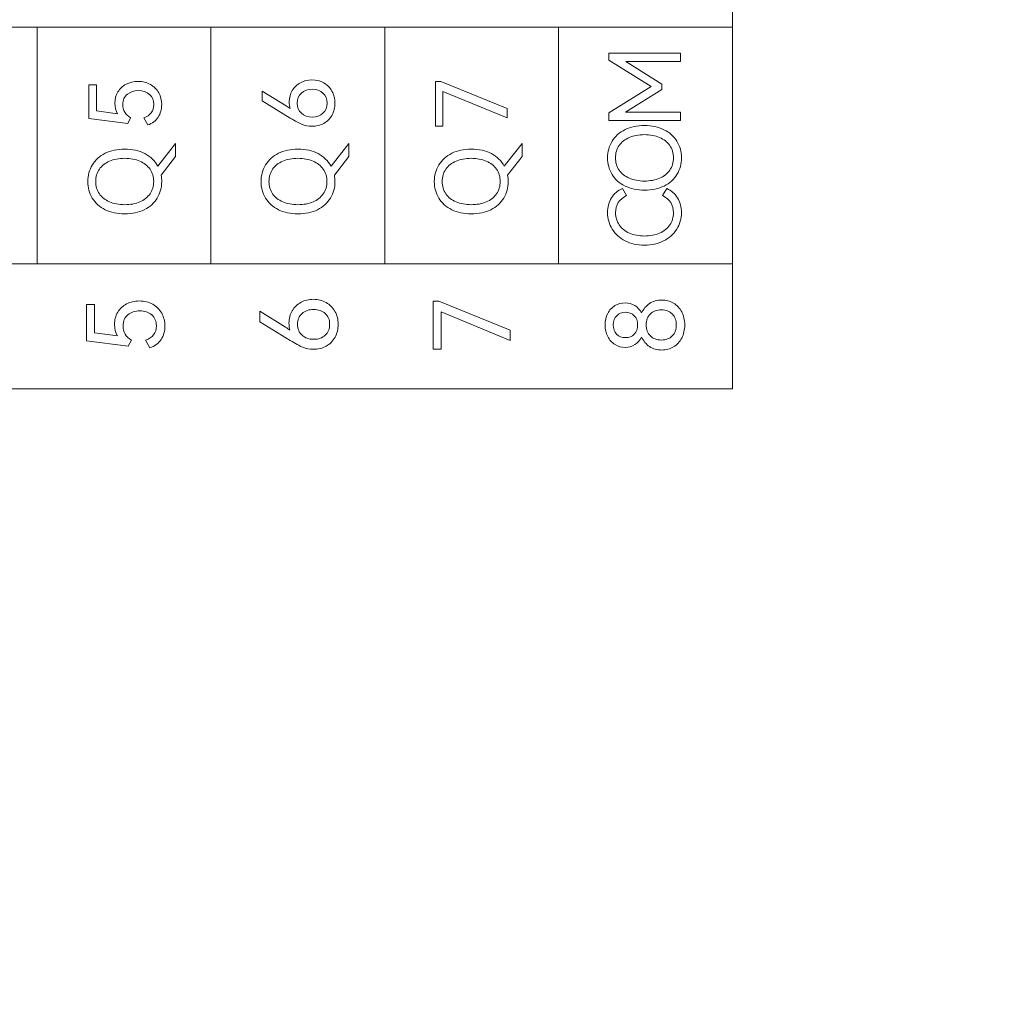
# Model space of a CAD drawing. Header units: millimetres. Extents: x 0 to 427, y 0 to 299.
# Tile 12 of 24: x 144 to 167, y 140 to 163. Entities that reach past the tile are written whole.
import ezdxf

# ---------------------------------------------------------------- set-up
doc = ezdxf.new("R2010")
doc.units = ezdxf.units.MM
doc.header["$LTSCALE"] = 23.1
doc.header["$MEASUREMENT"] = 0
doc.header["$PDSIZE"] = -5
doc.layers.add('IQC尺寸', color=3, linetype='Continuous', lineweight=18)
doc.layers.add('layer 1', color=7, linetype='Continuous')
doc.dimstyles.new('+-0.05', dxfattribs={"dimtxt": 2, "dimasz": 2, "dimexe": 1.25, "dimexo": 0.625, "dimtad": 1, "dimdsep": 46, "dimtxsty": 'Standard', "dimcen": 1.5, "dimdle": 4, "dimadec": 0, "dimazin": 0, "dimtol": 1, "dimtp": 0.05, "dimtm": 0.05, "dimtfac": 1, "dimtmove": 0, "dimatfit": 3, "dimfxl": 1, "dimtolj": 1, "dimarcsym": 0})

# ---------------------------------------------------------------- blocks, each defined once
blk = doc.blocks.new('*D34')
at = {"layer": 'Defpoints', "color": 0}
for p in [(195.088, 174.065), (89.1, 120.365), (195.088, 101.423)]:
    blk.add_point(p, dxfattribs=at)
at = {"layer": 'IQC尺寸', "color": 0, "lineweight": -2}
for p, q in [((195.088, 173.44), (195.088, 100.173)), ((89.1, 119.74), (89.1, 100.173)), ((91.1, 101.423), (193.088, 101.423))]:
    blk.add_line(p, q, dxfattribs=at)
at = {"layer": 'IQC尺寸', "color": 0}
for points in [[(91.1, 101.756), (91.1, 101.09), (89.1, 101.423)], [(193.088, 101.09), (193.088, 101.756), (195.088, 101.423)]]:
    blk.add_solid(points, dxfattribs=at)
at = {"layer": 'IQC尺寸', "color": 0, "insert": (142.094, 103.078), "char_height": 2, "attachment_point": 5}
blk.add_mtext('\\A1;106%%p0.2', dxfattribs=at)

msp = doc.modelspace()

# ---------------------------------------------------------------- linework, layer by layer
at = {"layer": 'layer 1', "lineweight": 9}
for points, knots in [([(124.119, 162.877), (124.119, 162.877), (124.119, 165.808), (124.119, 165.808), (124.119, 165.808), (124.119, 165.808), (160.752, 165.808), (160.752, 165.808), (160.752, 165.808), (160.752, 165.808), (160.752, 162.877), (160.752, 162.877), (160.752, 162.877), (160.752, 162.877), (124.119, 162.877), (124.119, 162.877)], [0, 0, 0, 0, 0.25, 0.25, 0.25, 0.25, 0.5, 0.5, 0.5, 0.5, 0.75, 0.75, 0.75, 0.75, 1, 1, 1, 1]), ([(160.752, 162.877), (160.752, 162.877), (156.681, 162.877), (156.681, 162.877), (156.681, 162.877), (156.681, 162.877), (152.611, 162.877), (152.611, 162.877), (152.611, 162.877), (152.611, 162.877), (148.541, 162.877), (148.541, 162.877), (148.541, 162.877), (148.541, 162.877), (144.47, 162.877), (144.47, 162.877), (144.47, 162.877), (144.47, 162.877), (140.4, 162.877), (140.4, 162.877), (140.4, 162.877), (140.4, 162.877), (136.33, 162.877), (136.33, 162.877), (136.33, 162.877), (136.33, 162.877), (132.259, 162.877), (132.259, 162.877), (132.259, 162.877), (132.259, 162.877), (128.189, 162.877), (128.189, 162.877), (128.189, 162.877), (128.189, 162.877), (124.119, 162.877), (124.119, 162.877)], [0, 0, 0, 0, 0.111111, 0.111111, 0.111111, 0.111111, 0.222222, 0.222222, 0.222222, 0.222222, 0.333333, 0.333333, 0.333333, 0.333333, 0.444444, 0.444444, 0.444444, 0.444444, 0.555556, 0.555556, 0.555556, 0.555556, 0.666667, 0.666667, 0.666667, 0.666667, 0.777778, 0.777778, 0.777778, 0.777778, 0.888889, 0.888889, 0.888889, 0.888889, 1, 1, 1, 1]), ([(157.857, 162.105), (157.857, 162.105), (157.857, 162.272), (157.857, 162.272), (157.857, 162.272), (157.857, 162.272), (159.536, 162.272), (159.536, 162.272), (159.536, 162.272), (159.536, 162.272), (159.536, 162.073), (159.536, 162.073), (159.536, 162.073), (159.536, 162.073), (158.256, 162.073), (158.256, 162.073), (158.256, 162.073), (158.256, 162.073), (159.102, 161.543), (159.102, 161.543), (159.102, 161.543), (159.102, 161.543), (159.102, 161.421), (159.102, 161.421), (159.102, 161.421), (159.102, 161.421), (158.251, 160.887), (158.251, 160.887), (158.251, 160.887), (158.251, 160.887), (159.536, 160.887), (159.536, 160.887), (159.536, 160.887), (159.536, 160.887), (159.536, 160.69), (159.536, 160.69), (159.536, 160.69), (159.536, 160.69), (157.857, 160.69), (157.857, 160.69), (157.857, 160.69), (157.857, 160.69), (157.857, 160.869), (157.857, 160.869), (157.857, 160.869), (157.857, 160.869), (158.854, 161.488), (158.854, 161.488), (158.854, 161.488), (158.854, 161.488), (157.857, 162.105), (157.857, 162.105)], [0, 0, 0, 0, 0.076923, 0.076923, 0.076923, 0.076923, 0.153846, 0.153846, 0.153846, 0.153846, 0.230769, 0.230769, 0.230769, 0.230769, 0.307692, 0.307692, 0.307692, 0.307692, 0.384615, 0.384615, 0.384615, 0.384615, 0.461538, 0.461538, 0.461538, 0.461538, 0.538462, 0.538462, 0.538462, 0.538462, 0.615385, 0.615385, 0.615385, 0.615385, 0.692308, 0.692308, 0.692308, 0.692308, 0.769231, 0.769231, 0.769231, 0.769231, 0.846154, 0.846154, 0.846154, 0.846154, 0.923077, 0.923077, 0.923077, 0.923077, 1, 1, 1, 1]), ([(146.292, 161.096), (146.292, 161.195), (146.315, 161.284), (146.362, 161.362), (146.362, 161.362), (146.409, 161.44), (146.473, 161.5), (146.555, 161.543), (146.555, 161.543), (146.637, 161.586), (146.729, 161.607), (146.833, 161.607), (146.833, 161.607), (146.942, 161.607), (147.038, 161.584), (147.122, 161.536), (147.122, 161.536), (147.206, 161.489), (147.272, 161.424), (147.318, 161.341), (147.318, 161.341), (147.365, 161.259), (147.388, 161.167), (147.388, 161.066), (147.388, 161.066), (147.388, 160.955), (147.36, 160.856), (147.305, 160.769), (147.305, 160.769), (147.249, 160.683), (147.167, 160.623), (147.06, 160.589), (147.06, 160.589), (147.06, 160.589), (146.966, 160.754), (146.966, 160.754), (146.966, 160.754), (147.044, 160.782), (147.103, 160.822), (147.143, 160.875), (147.143, 160.875), (147.183, 160.927), (147.203, 160.991), (147.203, 161.066), (147.203, 161.066), (147.203, 161.167), (147.169, 161.247), (147.102, 161.305), (147.102, 161.305), (147.034, 161.363), (146.948, 161.392), (146.843, 161.392), (146.843, 161.392), (146.74, 161.392), (146.654, 161.364), (146.583, 161.308), (146.583, 161.308), (146.513, 161.252), (146.478, 161.172), (146.478, 161.066), (146.478, 161.066), (146.478, 160.933), (146.538, 160.829), (146.659, 160.754), (146.659, 160.754), (146.659, 160.754), (146.593, 160.624), (146.593, 160.624), (146.593, 160.624), (146.593, 160.624), (145.68, 160.738), (145.68, 160.738), (145.68, 160.738), (145.68, 160.738), (145.68, 161.532), (145.68, 161.532), (145.68, 161.532), (145.68, 161.532), (145.859, 161.532), (145.859, 161.532), (145.859, 161.532), (145.859, 161.532), (145.859, 160.917), (145.859, 160.917), (145.859, 160.917), (145.859, 160.917), (146.356, 160.851), (146.356, 160.851), (146.356, 160.851), (146.314, 160.918), (146.292, 161), (146.292, 161.096)], [0, 0, 0, 0, 0.043478, 0.043478, 0.043478, 0.043478, 0.086957, 0.086957, 0.086957, 0.086957, 0.130435, 0.130435, 0.130435, 0.130435, 0.173913, 0.173913, 0.173913, 0.173913, 0.217391, 0.217391, 0.217391, 0.217391, 0.26087, 0.26087, 0.26087, 0.26087, 0.304348, 0.304348, 0.304348, 0.304348, 0.347826, 0.347826, 0.347826, 0.347826, 0.391304, 0.391304, 0.391304, 0.391304, 0.434783, 0.434783, 0.434783, 0.434783, 0.478261, 0.478261, 0.478261, 0.478261, 0.521739, 0.521739, 0.521739, 0.521739, 0.565217, 0.565217, 0.565217, 0.565217, 0.608696, 0.608696, 0.608696, 0.608696, 0.652174, 0.652174, 0.652174, 0.652174, 0.695652, 0.695652, 0.695652, 0.695652, 0.73913, 0.73913, 0.73913, 0.73913, 0.782609, 0.782609, 0.782609, 0.782609, 0.826087, 0.826087, 0.826087, 0.826087, 0.869565, 0.869565, 0.869565, 0.869565, 0.913043, 0.913043, 0.913043, 0.913043, 0.956522, 0.956522, 0.956522, 0.956522, 1, 1, 1, 1]), ([(150.375, 161.13), (150.375, 161.23), (150.399, 161.318), (150.446, 161.396), (150.446, 161.396), (150.493, 161.474), (150.558, 161.535), (150.639, 161.579), (150.639, 161.579), (150.72, 161.622), (150.809, 161.644), (150.907, 161.644), (150.907, 161.644), (151.008, 161.644), (151.1, 161.621), (151.182, 161.574), (151.182, 161.574), (151.265, 161.527), (151.329, 161.462), (151.376, 161.379), (151.376, 161.379), (151.422, 161.296), (151.446, 161.203), (151.446, 161.101), (151.446, 161.101), (151.446, 160.995), (151.423, 160.901), (151.377, 160.818), (151.377, 160.818), (151.331, 160.736), (151.267, 160.672), (151.184, 160.626), (151.184, 160.626), (151.102, 160.58), (151.008, 160.557), (150.902, 160.557), (150.902, 160.557), (150.82, 160.557), (150.744, 160.572), (150.674, 160.602), (150.674, 160.602), (150.605, 160.632), (150.513, 160.681), (150.4, 160.75), (150.4, 160.75), (150.4, 160.75), (149.74, 161.151), (149.74, 161.151), (149.74, 161.151), (149.74, 161.151), (149.74, 161.383), (149.74, 161.383), (149.74, 161.383), (149.74, 161.383), (150.304, 161.036), (150.304, 161.036), (150.304, 161.036), (150.337, 161.015), (150.369, 160.994), (150.398, 160.972), (150.398, 160.972), (150.383, 161.02), (150.375, 161.072), (150.375, 161.13)], [0, 0, 0, 0, 0.0625, 0.0625, 0.0625, 0.0625, 0.125, 0.125, 0.125, 0.125, 0.1875, 0.1875, 0.1875, 0.1875, 0.25, 0.25, 0.25, 0.25, 0.3125, 0.3125, 0.3125, 0.3125, 0.375, 0.375, 0.375, 0.375, 0.4375, 0.4375, 0.4375, 0.4375, 0.5, 0.5, 0.5, 0.5, 0.5625, 0.5625, 0.5625, 0.5625, 0.625, 0.625, 0.625, 0.625, 0.6875, 0.6875, 0.6875, 0.6875, 0.75, 0.75, 0.75, 0.75, 0.8125, 0.8125, 0.8125, 0.8125, 0.875, 0.875, 0.875, 0.875, 0.9375, 0.9375, 0.9375, 0.9375, 1, 1, 1, 1]), ([(151.26, 161.101), (151.26, 161.198), (151.228, 161.277), (151.164, 161.336), (151.164, 161.336), (151.1, 161.394), (151.016, 161.424), (150.914, 161.424), (150.914, 161.424), (150.81, 161.424), (150.725, 161.395), (150.66, 161.337), (150.66, 161.337), (150.595, 161.279), (150.563, 161.2), (150.563, 161.101), (150.563, 161.101), (150.563, 161.001), (150.595, 160.922), (150.66, 160.863), (150.66, 160.863), (150.725, 160.804), (150.81, 160.775), (150.914, 160.775), (150.914, 160.775), (151.018, 160.775), (151.101, 160.804), (151.165, 160.863), (151.165, 160.863), (151.228, 160.922), (151.26, 161.001), (151.26, 161.101)], [0, 0, 0, 0, 0.125, 0.125, 0.125, 0.125, 0.25, 0.25, 0.25, 0.25, 0.375, 0.375, 0.375, 0.375, 0.5, 0.5, 0.5, 0.5, 0.625, 0.625, 0.625, 0.625, 0.75, 0.75, 0.75, 0.75, 0.875, 0.875, 0.875, 0.875, 1, 1, 1, 1]), ([(153.974, 161.373), (153.974, 161.373), (153.974, 160.559), (153.974, 160.559), (153.974, 160.559), (153.974, 160.559), (153.797, 160.559), (153.797, 160.559), (153.797, 160.559), (153.797, 160.559), (153.797, 161.605), (153.797, 161.605), (153.797, 161.605), (153.797, 161.605), (153.923, 161.605), (153.923, 161.605), (153.923, 161.605), (153.923, 161.605), (155.478, 160.977), (155.478, 160.977), (155.478, 160.977), (155.478, 160.977), (155.478, 160.752), (155.478, 160.752), (155.478, 160.752), (155.478, 160.752), (153.974, 161.373), (153.974, 161.373)], [0, 0, 0, 0, 0.142857, 0.142857, 0.142857, 0.142857, 0.285714, 0.285714, 0.285714, 0.285714, 0.428571, 0.428571, 0.428571, 0.428571, 0.571429, 0.571429, 0.571429, 0.571429, 0.714286, 0.714286, 0.714286, 0.714286, 0.857143, 0.857143, 0.857143, 0.857143, 1, 1, 1, 1]), ([(158.694, 159.06), (158.521, 159.06), (158.369, 159.093), (158.238, 159.159), (158.238, 159.159), (158.106, 159.224), (158.005, 159.315), (157.935, 159.43), (157.935, 159.43), (157.865, 159.546), (157.829, 159.675), (157.829, 159.819), (157.829, 159.819), (157.829, 159.963), (157.865, 160.092), (157.936, 160.208), (157.936, 160.208), (158.007, 160.323), (158.108, 160.414), (158.239, 160.479), (158.239, 160.479), (158.37, 160.545), (158.521, 160.578), (158.694, 160.578), (158.694, 160.578), (158.868, 160.578), (159.021, 160.545), (159.151, 160.478), (159.151, 160.478), (159.282, 160.412), (159.383, 160.321), (159.454, 160.206), (159.454, 160.206), (159.525, 160.092), (159.561, 159.963), (159.561, 159.819), (159.561, 159.819), (159.561, 159.675), (159.526, 159.546), (159.455, 159.43), (159.455, 159.43), (159.385, 159.315), (159.284, 159.224), (159.153, 159.159), (159.153, 159.159), (159.021, 159.093), (158.868, 159.06), (158.694, 159.06)], [0, 0, 0, 0, 0.083333, 0.083333, 0.083333, 0.083333, 0.166667, 0.166667, 0.166667, 0.166667, 0.25, 0.25, 0.25, 0.25, 0.333333, 0.333333, 0.333333, 0.333333, 0.416667, 0.416667, 0.416667, 0.416667, 0.5, 0.5, 0.5, 0.5, 0.583333, 0.583333, 0.583333, 0.583333, 0.666667, 0.666667, 0.666667, 0.666667, 0.75, 0.75, 0.75, 0.75, 0.833333, 0.833333, 0.833333, 0.833333, 0.916667, 0.916667, 0.916667, 0.916667, 1, 1, 1, 1]), ([(158.694, 159.275), (158.827, 159.275), (158.945, 159.297), (159.047, 159.341), (159.047, 159.341), (159.15, 159.384), (159.229, 159.447), (159.287, 159.53), (159.287, 159.53), (159.344, 159.613), (159.373, 159.709), (159.373, 159.819), (159.373, 159.819), (159.373, 159.929), (159.344, 160.025), (159.287, 160.107), (159.287, 160.107), (159.229, 160.188), (159.15, 160.252), (159.047, 160.296), (159.047, 160.296), (158.945, 160.34), (158.827, 160.362), (158.694, 160.362), (158.694, 160.362), (158.559, 160.362), (158.441, 160.34), (158.339, 160.296), (158.339, 160.296), (158.236, 160.252), (158.157, 160.188), (158.1, 160.107), (158.1, 160.107), (158.044, 160.025), (158.015, 159.929), (158.015, 159.819), (158.015, 159.819), (158.015, 159.709), (158.044, 159.613), (158.1, 159.531), (158.1, 159.531), (158.157, 159.449), (158.236, 159.386), (158.339, 159.342), (158.339, 159.342), (158.441, 159.298), (158.559, 159.275), (158.694, 159.275)], [0, 0, 0, 0, 0.083333, 0.083333, 0.083333, 0.083333, 0.166667, 0.166667, 0.166667, 0.166667, 0.25, 0.25, 0.25, 0.25, 0.333333, 0.333333, 0.333333, 0.333333, 0.416667, 0.416667, 0.416667, 0.416667, 0.5, 0.5, 0.5, 0.5, 0.583333, 0.583333, 0.583333, 0.583333, 0.666667, 0.666667, 0.666667, 0.666667, 0.75, 0.75, 0.75, 0.75, 0.833333, 0.833333, 0.833333, 0.833333, 0.916667, 0.916667, 0.916667, 0.916667, 1, 1, 1, 1]), ([(147.712, 160.156), (147.712, 160.156), (147.712, 159.849), (147.712, 159.849), (147.712, 159.849), (147.712, 159.849), (147.375, 159.409), (147.375, 159.409), (147.375, 159.409), (147.384, 159.361), (147.388, 159.313), (147.388, 159.264), (147.388, 159.264), (147.388, 159.12), (147.353, 158.991), (147.283, 158.875), (147.283, 158.875), (147.212, 158.76), (147.112, 158.669), (146.98, 158.604), (146.98, 158.604), (146.849, 158.538), (146.696, 158.505), (146.521, 158.505), (146.521, 158.505), (146.349, 158.505), (146.197, 158.538), (146.065, 158.604), (146.065, 158.604), (145.934, 158.669), (145.833, 158.76), (145.762, 158.875), (145.762, 158.875), (145.692, 158.991), (145.657, 159.12), (145.657, 159.264), (145.657, 159.264), (145.657, 159.408), (145.693, 159.537), (145.764, 159.653), (145.764, 159.653), (145.835, 159.768), (145.936, 159.859), (146.066, 159.925), (146.066, 159.925), (146.197, 159.99), (146.349, 160.023), (146.521, 160.023), (146.521, 160.023), (146.702, 160.023), (146.859, 159.988), (146.993, 159.917), (146.993, 159.917), (147.126, 159.845), (147.228, 159.749), (147.297, 159.626), (147.297, 159.626), (147.297, 159.626), (147.712, 160.156), (147.712, 160.156)], [0, 0, 0, 0, 0.066667, 0.066667, 0.066667, 0.066667, 0.133333, 0.133333, 0.133333, 0.133333, 0.2, 0.2, 0.2, 0.2, 0.266667, 0.266667, 0.266667, 0.266667, 0.333333, 0.333333, 0.333333, 0.333333, 0.4, 0.4, 0.4, 0.4, 0.466667, 0.466667, 0.466667, 0.466667, 0.533333, 0.533333, 0.533333, 0.533333, 0.6, 0.6, 0.6, 0.6, 0.666667, 0.666667, 0.666667, 0.666667, 0.733333, 0.733333, 0.733333, 0.733333, 0.8, 0.8, 0.8, 0.8, 0.866667, 0.866667, 0.866667, 0.866667, 0.933333, 0.933333, 0.933333, 0.933333, 1, 1, 1, 1]), ([(151.769, 160.156), (151.769, 160.156), (151.769, 159.849), (151.769, 159.849), (151.769, 159.849), (151.769, 159.849), (151.432, 159.409), (151.432, 159.409), (151.432, 159.409), (151.441, 159.361), (151.446, 159.313), (151.446, 159.264), (151.446, 159.264), (151.446, 159.12), (151.411, 158.991), (151.34, 158.875), (151.34, 158.875), (151.27, 158.76), (151.169, 158.669), (151.038, 158.604), (151.038, 158.604), (150.906, 158.538), (150.753, 158.505), (150.579, 158.505), (150.579, 158.505), (150.406, 158.505), (150.254, 158.538), (150.123, 158.604), (150.123, 158.604), (149.991, 158.669), (149.89, 158.76), (149.82, 158.875), (149.82, 158.875), (149.75, 158.991), (149.714, 159.12), (149.714, 159.264), (149.714, 159.264), (149.714, 159.408), (149.75, 159.537), (149.821, 159.653), (149.821, 159.653), (149.892, 159.768), (149.993, 159.859), (150.124, 159.925), (150.124, 159.925), (150.255, 159.99), (150.406, 160.023), (150.579, 160.023), (150.579, 160.023), (150.759, 160.023), (150.916, 159.988), (151.05, 159.917), (151.05, 159.917), (151.184, 159.845), (151.285, 159.749), (151.354, 159.626), (151.354, 159.626), (151.354, 159.626), (151.769, 160.156), (151.769, 160.156)], [0, 0, 0, 0, 0.066667, 0.066667, 0.066667, 0.066667, 0.133333, 0.133333, 0.133333, 0.133333, 0.2, 0.2, 0.2, 0.2, 0.266667, 0.266667, 0.266667, 0.266667, 0.333333, 0.333333, 0.333333, 0.333333, 0.4, 0.4, 0.4, 0.4, 0.466667, 0.466667, 0.466667, 0.466667, 0.533333, 0.533333, 0.533333, 0.533333, 0.6, 0.6, 0.6, 0.6, 0.666667, 0.666667, 0.666667, 0.666667, 0.733333, 0.733333, 0.733333, 0.733333, 0.8, 0.8, 0.8, 0.8, 0.866667, 0.866667, 0.866667, 0.866667, 0.933333, 0.933333, 0.933333, 0.933333, 1, 1, 1, 1]), ([(155.827, 160.156), (155.827, 160.156), (155.827, 159.849), (155.827, 159.849), (155.827, 159.849), (155.827, 159.849), (155.49, 159.409), (155.49, 159.409), (155.49, 159.409), (155.499, 159.361), (155.503, 159.313), (155.503, 159.264), (155.503, 159.264), (155.503, 159.12), (155.468, 158.991), (155.398, 158.875), (155.398, 158.875), (155.327, 158.76), (155.227, 158.669), (155.095, 158.604), (155.095, 158.604), (154.964, 158.538), (154.811, 158.505), (154.636, 158.505), (154.636, 158.505), (154.464, 158.505), (154.312, 158.538), (154.18, 158.604), (154.18, 158.604), (154.049, 158.669), (153.948, 158.76), (153.877, 158.875), (153.877, 158.875), (153.807, 158.991), (153.772, 159.12), (153.772, 159.264), (153.772, 159.264), (153.772, 159.408), (153.808, 159.537), (153.879, 159.653), (153.879, 159.653), (153.95, 159.768), (154.051, 159.859), (154.181, 159.925), (154.181, 159.925), (154.312, 159.99), (154.464, 160.023), (154.636, 160.023), (154.636, 160.023), (154.817, 160.023), (154.974, 159.988), (155.108, 159.917), (155.108, 159.917), (155.241, 159.845), (155.343, 159.749), (155.412, 159.626), (155.412, 159.626), (155.412, 159.626), (155.827, 160.156), (155.827, 160.156)], [0, 0, 0, 0, 0.066667, 0.066667, 0.066667, 0.066667, 0.133333, 0.133333, 0.133333, 0.133333, 0.2, 0.2, 0.2, 0.2, 0.266667, 0.266667, 0.266667, 0.266667, 0.333333, 0.333333, 0.333333, 0.333333, 0.4, 0.4, 0.4, 0.4, 0.466667, 0.466667, 0.466667, 0.466667, 0.533333, 0.533333, 0.533333, 0.533333, 0.6, 0.6, 0.6, 0.6, 0.666667, 0.666667, 0.666667, 0.666667, 0.733333, 0.733333, 0.733333, 0.733333, 0.8, 0.8, 0.8, 0.8, 0.866667, 0.866667, 0.866667, 0.866667, 0.933333, 0.933333, 0.933333, 0.933333, 1, 1, 1, 1]), ([(146.521, 158.721), (146.654, 158.721), (146.772, 158.742), (146.875, 158.786), (146.875, 158.786), (146.977, 158.83), (147.057, 158.893), (147.114, 158.975), (147.114, 158.975), (147.172, 159.058), (147.2, 159.154), (147.2, 159.264), (147.2, 159.264), (147.2, 159.374), (147.172, 159.47), (147.114, 159.552), (147.114, 159.552), (147.057, 159.634), (146.977, 159.697), (146.875, 159.741), (146.875, 159.741), (146.772, 159.785), (146.654, 159.808), (146.521, 159.808), (146.521, 159.808), (146.387, 159.808), (146.268, 159.785), (146.166, 159.741), (146.166, 159.741), (146.064, 159.697), (145.984, 159.634), (145.928, 159.552), (145.928, 159.552), (145.871, 159.47), (145.843, 159.374), (145.843, 159.264), (145.843, 159.264), (145.843, 159.154), (145.871, 159.058), (145.928, 158.976), (145.928, 158.976), (145.984, 158.895), (146.064, 158.831), (146.166, 158.787), (146.166, 158.787), (146.268, 158.743), (146.387, 158.721), (146.521, 158.721)], [0, 0, 0, 0, 0.083333, 0.083333, 0.083333, 0.083333, 0.166667, 0.166667, 0.166667, 0.166667, 0.25, 0.25, 0.25, 0.25, 0.333333, 0.333333, 0.333333, 0.333333, 0.416667, 0.416667, 0.416667, 0.416667, 0.5, 0.5, 0.5, 0.5, 0.583333, 0.583333, 0.583333, 0.583333, 0.666667, 0.666667, 0.666667, 0.666667, 0.75, 0.75, 0.75, 0.75, 0.833333, 0.833333, 0.833333, 0.833333, 0.916667, 0.916667, 0.916667, 0.916667, 1, 1, 1, 1]), ([(150.579, 158.721), (150.712, 158.721), (150.83, 158.742), (150.932, 158.786), (150.932, 158.786), (151.035, 158.83), (151.114, 158.893), (151.172, 158.975), (151.172, 158.975), (151.229, 159.058), (151.258, 159.154), (151.258, 159.264), (151.258, 159.264), (151.258, 159.374), (151.229, 159.47), (151.172, 159.552), (151.172, 159.552), (151.114, 159.634), (151.035, 159.697), (150.932, 159.741), (150.932, 159.741), (150.83, 159.785), (150.712, 159.808), (150.579, 159.808), (150.579, 159.808), (150.444, 159.808), (150.326, 159.785), (150.224, 159.741), (150.224, 159.741), (150.121, 159.697), (150.042, 159.634), (149.985, 159.552), (149.985, 159.552), (149.929, 159.47), (149.9, 159.374), (149.9, 159.264), (149.9, 159.264), (149.9, 159.154), (149.929, 159.058), (149.985, 158.976), (149.985, 158.976), (150.042, 158.895), (150.121, 158.831), (150.224, 158.787), (150.224, 158.787), (150.326, 158.743), (150.444, 158.721), (150.579, 158.721)], [0, 0, 0, 0, 0.083333, 0.083333, 0.083333, 0.083333, 0.166667, 0.166667, 0.166667, 0.166667, 0.25, 0.25, 0.25, 0.25, 0.333333, 0.333333, 0.333333, 0.333333, 0.416667, 0.416667, 0.416667, 0.416667, 0.5, 0.5, 0.5, 0.5, 0.583333, 0.583333, 0.583333, 0.583333, 0.666667, 0.666667, 0.666667, 0.666667, 0.75, 0.75, 0.75, 0.75, 0.833333, 0.833333, 0.833333, 0.833333, 0.916667, 0.916667, 0.916667, 0.916667, 1, 1, 1, 1]), ([(154.636, 158.721), (154.769, 158.721), (154.887, 158.742), (154.99, 158.786), (154.99, 158.786), (155.092, 158.83), (155.172, 158.893), (155.229, 158.975), (155.229, 158.975), (155.287, 159.058), (155.315, 159.154), (155.315, 159.264), (155.315, 159.264), (155.315, 159.374), (155.287, 159.47), (155.229, 159.552), (155.229, 159.552), (155.172, 159.634), (155.092, 159.697), (154.99, 159.741), (154.99, 159.741), (154.887, 159.785), (154.769, 159.808), (154.636, 159.808), (154.636, 159.808), (154.502, 159.808), (154.383, 159.785), (154.281, 159.741), (154.281, 159.741), (154.179, 159.697), (154.099, 159.634), (154.043, 159.552), (154.043, 159.552), (153.986, 159.47), (153.958, 159.374), (153.958, 159.264), (153.958, 159.264), (153.958, 159.154), (153.986, 159.058), (154.043, 158.976), (154.043, 158.976), (154.099, 158.895), (154.179, 158.831), (154.281, 158.787), (154.281, 158.787), (154.383, 158.743), (154.502, 158.721), (154.636, 158.721)], [0, 0, 0, 0, 0.083333, 0.083333, 0.083333, 0.083333, 0.166667, 0.166667, 0.166667, 0.166667, 0.25, 0.25, 0.25, 0.25, 0.333333, 0.333333, 0.333333, 0.333333, 0.416667, 0.416667, 0.416667, 0.416667, 0.5, 0.5, 0.5, 0.5, 0.583333, 0.583333, 0.583333, 0.583333, 0.666667, 0.666667, 0.666667, 0.666667, 0.75, 0.75, 0.75, 0.75, 0.833333, 0.833333, 0.833333, 0.833333, 0.916667, 0.916667, 0.916667, 0.916667, 1, 1, 1, 1]), ([(159.373, 158.531), (159.373, 158.714), (159.288, 158.848), (159.118, 158.934), (159.118, 158.934), (159.118, 158.934), (159.215, 159.099), (159.215, 159.099), (159.215, 159.099), (159.323, 159.052), (159.408, 158.978), (159.469, 158.879), (159.469, 158.879), (159.53, 158.78), (159.561, 158.665), (159.561, 158.535), (159.561, 158.535), (159.561, 158.393), (159.524, 158.264), (159.451, 158.148), (159.451, 158.148), (159.377, 158.031), (159.275, 157.94), (159.143, 157.872), (159.143, 157.872), (159.012, 157.805), (158.862, 157.772), (158.694, 157.772), (158.694, 157.772), (158.526, 157.772), (158.376, 157.805), (158.245, 157.872), (158.245, 157.872), (158.113, 157.94), (158.011, 158.031), (157.938, 158.148), (157.938, 158.148), (157.866, 158.264), (157.829, 158.393), (157.829, 158.535), (157.829, 158.535), (157.829, 158.665), (157.86, 158.78), (157.921, 158.879), (157.921, 158.879), (157.982, 158.978), (158.067, 159.052), (158.176, 159.099), (158.176, 159.099), (158.176, 159.099), (158.272, 158.934), (158.272, 158.934), (158.272, 158.934), (158.102, 158.848), (158.018, 158.714), (158.018, 158.531), (158.018, 158.531), (158.018, 158.424), (158.046, 158.329), (158.102, 158.246), (158.102, 158.246), (158.159, 158.164), (158.238, 158.1), (158.341, 158.055), (158.341, 158.055), (158.443, 158.01), (158.561, 157.987), (158.694, 157.987), (158.694, 157.987), (158.827, 157.987), (158.945, 158.01), (159.048, 158.055), (159.048, 158.055), (159.151, 158.1), (159.231, 158.164), (159.288, 158.246), (159.288, 158.246), (159.344, 158.329), (159.373, 158.424), (159.373, 158.531)], [0, 0, 0, 0, 0.05, 0.05, 0.05, 0.05, 0.1, 0.1, 0.1, 0.1, 0.15, 0.15, 0.15, 0.15, 0.2, 0.2, 0.2, 0.2, 0.25, 0.25, 0.25, 0.25, 0.3, 0.3, 0.3, 0.3, 0.35, 0.35, 0.35, 0.35, 0.4, 0.4, 0.4, 0.4, 0.45, 0.45, 0.45, 0.45, 0.5, 0.5, 0.5, 0.5, 0.55, 0.55, 0.55, 0.55, 0.6, 0.6, 0.6, 0.6, 0.65, 0.65, 0.65, 0.65, 0.7, 0.7, 0.7, 0.7, 0.75, 0.75, 0.75, 0.75, 0.8, 0.8, 0.8, 0.8, 0.85, 0.85, 0.85, 0.85, 0.9, 0.9, 0.9, 0.9, 0.95, 0.95, 0.95, 0.95, 1, 1, 1, 1]), ([(124.119, 154.408), (124.119, 154.408), (124.119, 157.34), (124.119, 157.34), (124.119, 157.34), (124.119, 157.34), (160.752, 157.34), (160.752, 157.34), (160.752, 157.34), (160.752, 157.34), (160.752, 154.408), (160.752, 154.408), (160.752, 154.408), (160.752, 154.408), (124.119, 154.408), (124.119, 154.408)], [0, 0, 0, 0, 0.25, 0.25, 0.25, 0.25, 0.5, 0.5, 0.5, 0.5, 0.75, 0.75, 0.75, 0.75, 1, 1, 1, 1]), ([(160.752, 157.333), (160.752, 157.333), (156.681, 157.333), (156.681, 157.333), (156.681, 157.333), (156.681, 157.333), (152.611, 157.333), (152.611, 157.333), (152.611, 157.333), (152.611, 157.333), (148.541, 157.333), (148.541, 157.333), (148.541, 157.333), (148.541, 157.333), (144.47, 157.333), (144.47, 157.333), (144.47, 157.333), (144.47, 157.333), (140.4, 157.333), (140.4, 157.333), (140.4, 157.333), (140.4, 157.333), (136.33, 157.333), (136.33, 157.333), (136.33, 157.333), (136.33, 157.333), (132.259, 157.333), (132.259, 157.333), (132.259, 157.333), (132.259, 157.333), (128.189, 157.333), (128.189, 157.333), (128.189, 157.333), (128.189, 157.333), (124.119, 157.333), (124.119, 157.333)], [0, 0, 0, 0, 0.111111, 0.111111, 0.111111, 0.111111, 0.222222, 0.222222, 0.222222, 0.222222, 0.333333, 0.333333, 0.333333, 0.333333, 0.444444, 0.444444, 0.444444, 0.444444, 0.555556, 0.555556, 0.555556, 0.555556, 0.666667, 0.666667, 0.666667, 0.666667, 0.777778, 0.777778, 0.777778, 0.777778, 0.888889, 0.888889, 0.888889, 0.888889, 1, 1, 1, 1]), ([(146.283, 155.915), (146.283, 156.022), (146.308, 156.117), (146.358, 156.201), (146.358, 156.201), (146.408, 156.285), (146.478, 156.35), (146.566, 156.396), (146.566, 156.396), (146.654, 156.443), (146.754, 156.466), (146.866, 156.466), (146.866, 156.466), (146.983, 156.466), (147.086, 156.44), (147.177, 156.389), (147.177, 156.389), (147.267, 156.338), (147.338, 156.268), (147.388, 156.179), (147.388, 156.179), (147.438, 156.09), (147.463, 155.991), (147.463, 155.883), (147.463, 155.883), (147.463, 155.763), (147.433, 155.656), (147.373, 155.563), (147.373, 155.563), (147.313, 155.47), (147.225, 155.405), (147.11, 155.369), (147.11, 155.369), (147.11, 155.369), (147.009, 155.547), (147.009, 155.547), (147.009, 155.547), (147.093, 155.577), (147.156, 155.62), (147.199, 155.677), (147.199, 155.677), (147.242, 155.733), (147.263, 155.802), (147.263, 155.883), (147.263, 155.883), (147.263, 155.991), (147.227, 156.077), (147.155, 156.14), (147.155, 156.14), (147.082, 156.202), (146.989, 156.233), (146.875, 156.233), (146.875, 156.233), (146.765, 156.233), (146.672, 156.203), (146.596, 156.143), (146.596, 156.143), (146.521, 156.083), (146.483, 155.996), (146.483, 155.883), (146.483, 155.883), (146.483, 155.74), (146.548, 155.628), (146.678, 155.547), (146.678, 155.547), (146.678, 155.547), (146.606, 155.406), (146.606, 155.406), (146.606, 155.406), (146.606, 155.406), (145.624, 155.53), (145.624, 155.53), (145.624, 155.53), (145.624, 155.53), (145.624, 156.384), (145.624, 156.384), (145.624, 156.384), (145.624, 156.384), (145.816, 156.384), (145.816, 156.384), (145.816, 156.384), (145.816, 156.384), (145.816, 155.722), (145.816, 155.722), (145.816, 155.722), (145.816, 155.722), (146.352, 155.651), (146.352, 155.651), (146.352, 155.651), (146.306, 155.723), (146.283, 155.811), (146.283, 155.915)], [0, 0, 0, 0, 0.043478, 0.043478, 0.043478, 0.043478, 0.086957, 0.086957, 0.086957, 0.086957, 0.130435, 0.130435, 0.130435, 0.130435, 0.173913, 0.173913, 0.173913, 0.173913, 0.217391, 0.217391, 0.217391, 0.217391, 0.26087, 0.26087, 0.26087, 0.26087, 0.304348, 0.304348, 0.304348, 0.304348, 0.347826, 0.347826, 0.347826, 0.347826, 0.391304, 0.391304, 0.391304, 0.391304, 0.434783, 0.434783, 0.434783, 0.434783, 0.478261, 0.478261, 0.478261, 0.478261, 0.521739, 0.521739, 0.521739, 0.521739, 0.565217, 0.565217, 0.565217, 0.565217, 0.608696, 0.608696, 0.608696, 0.608696, 0.652174, 0.652174, 0.652174, 0.652174, 0.695652, 0.695652, 0.695652, 0.695652, 0.73913, 0.73913, 0.73913, 0.73913, 0.782609, 0.782609, 0.782609, 0.782609, 0.826087, 0.826087, 0.826087, 0.826087, 0.869565, 0.869565, 0.869565, 0.869565, 0.913043, 0.913043, 0.913043, 0.913043, 0.956522, 0.956522, 0.956522, 0.956522, 1, 1, 1, 1]), ([(150.368, 155.952), (150.368, 156.059), (150.393, 156.154), (150.444, 156.238), (150.444, 156.238), (150.495, 156.322), (150.565, 156.388), (150.652, 156.435), (150.652, 156.435), (150.739, 156.482), (150.835, 156.505), (150.941, 156.505), (150.941, 156.505), (151.049, 156.505), (151.148, 156.48), (151.237, 156.43), (151.237, 156.43), (151.326, 156.38), (151.395, 156.31), (151.446, 156.22), (151.446, 156.22), (151.496, 156.13), (151.521, 156.03), (151.521, 155.92), (151.521, 155.92), (151.521, 155.806), (151.496, 155.705), (151.447, 155.616), (151.447, 155.616), (151.398, 155.527), (151.328, 155.458), (151.24, 155.409), (151.24, 155.409), (151.151, 155.359), (151.049, 155.335), (150.936, 155.335), (150.936, 155.335), (150.847, 155.335), (150.765, 155.351), (150.69, 155.383), (150.69, 155.383), (150.615, 155.415), (150.517, 155.468), (150.395, 155.542), (150.395, 155.542), (150.395, 155.542), (149.684, 155.974), (149.684, 155.974), (149.684, 155.974), (149.684, 155.974), (149.684, 156.224), (149.684, 156.224), (149.684, 156.224), (149.684, 156.224), (150.291, 155.851), (150.291, 155.851), (150.291, 155.851), (150.327, 155.828), (150.361, 155.805), (150.392, 155.782), (150.392, 155.782), (150.376, 155.833), (150.368, 155.889), (150.368, 155.952)], [0, 0, 0, 0, 0.0625, 0.0625, 0.0625, 0.0625, 0.125, 0.125, 0.125, 0.125, 0.1875, 0.1875, 0.1875, 0.1875, 0.25, 0.25, 0.25, 0.25, 0.3125, 0.3125, 0.3125, 0.3125, 0.375, 0.375, 0.375, 0.375, 0.4375, 0.4375, 0.4375, 0.4375, 0.5, 0.5, 0.5, 0.5, 0.5625, 0.5625, 0.5625, 0.5625, 0.625, 0.625, 0.625, 0.625, 0.6875, 0.6875, 0.6875, 0.6875, 0.75, 0.75, 0.75, 0.75, 0.8125, 0.8125, 0.8125, 0.8125, 0.875, 0.875, 0.875, 0.875, 0.9375, 0.9375, 0.9375, 0.9375, 1, 1, 1, 1]), ([(153.932, 156.214), (153.932, 156.214), (153.932, 155.337), (153.932, 155.337), (153.932, 155.337), (153.932, 155.337), (153.742, 155.337), (153.742, 155.337), (153.742, 155.337), (153.742, 155.337), (153.742, 156.463), (153.742, 156.463), (153.742, 156.463), (153.742, 156.463), (153.877, 156.463), (153.877, 156.463), (153.877, 156.463), (153.877, 156.463), (155.552, 155.786), (155.552, 155.786), (155.552, 155.786), (155.552, 155.786), (155.552, 155.544), (155.552, 155.544), (155.552, 155.544), (155.552, 155.544), (153.932, 156.214), (153.932, 156.214)], [0, 0, 0, 0, 0.142857, 0.142857, 0.142857, 0.142857, 0.285714, 0.285714, 0.285714, 0.285714, 0.428571, 0.428571, 0.428571, 0.428571, 0.571429, 0.571429, 0.571429, 0.571429, 0.714286, 0.714286, 0.714286, 0.714286, 0.857143, 0.857143, 0.857143, 0.857143, 1, 1, 1, 1]), ([(158.627, 156.187), (158.669, 156.28), (158.732, 156.354), (158.814, 156.408), (158.814, 156.408), (158.897, 156.461), (158.991, 156.488), (159.098, 156.488), (159.098, 156.488), (159.2, 156.488), (159.292, 156.463), (159.374, 156.415), (159.374, 156.415), (159.455, 156.366), (159.519, 156.298), (159.566, 156.21), (159.566, 156.21), (159.613, 156.122), (159.637, 156.021), (159.637, 155.907), (159.637, 155.907), (159.637, 155.791), (159.614, 155.688), (159.567, 155.599), (159.567, 155.599), (159.521, 155.51), (159.457, 155.441), (159.375, 155.391), (159.375, 155.391), (159.293, 155.342), (159.2, 155.317), (159.098, 155.317), (159.098, 155.317), (158.991, 155.317), (158.897, 155.344), (158.814, 155.398), (158.814, 155.398), (158.732, 155.451), (158.669, 155.526), (158.627, 155.621), (158.627, 155.621), (158.587, 155.545), (158.534, 155.486), (158.467, 155.443), (158.467, 155.443), (158.401, 155.4), (158.325, 155.379), (158.241, 155.379), (158.241, 155.379), (158.156, 155.379), (158.077, 155.401), (158.004, 155.446), (158.004, 155.446), (157.932, 155.49), (157.875, 155.553), (157.833, 155.633), (157.833, 155.633), (157.791, 155.714), (157.77, 155.805), (157.77, 155.907), (157.77, 155.907), (157.77, 156.008), (157.791, 156.097), (157.833, 156.175), (157.833, 156.175), (157.875, 156.254), (157.931, 156.314), (158.003, 156.357), (158.003, 156.357), (158.075, 156.4), (158.154, 156.421), (158.241, 156.421), (158.241, 156.421), (158.325, 156.421), (158.401, 156.401), (158.467, 156.359), (158.467, 156.359), (158.534, 156.318), (158.587, 156.261), (158.627, 156.187)], [0, 0, 0, 0, 0.05, 0.05, 0.05, 0.05, 0.1, 0.1, 0.1, 0.1, 0.15, 0.15, 0.15, 0.15, 0.2, 0.2, 0.2, 0.2, 0.25, 0.25, 0.25, 0.25, 0.3, 0.3, 0.3, 0.3, 0.35, 0.35, 0.35, 0.35, 0.4, 0.4, 0.4, 0.4, 0.45, 0.45, 0.45, 0.45, 0.5, 0.5, 0.5, 0.5, 0.55, 0.55, 0.55, 0.55, 0.6, 0.6, 0.6, 0.6, 0.65, 0.65, 0.65, 0.65, 0.7, 0.7, 0.7, 0.7, 0.75, 0.75, 0.75, 0.75, 0.8, 0.8, 0.8, 0.8, 0.85, 0.85, 0.85, 0.85, 0.9, 0.9, 0.9, 0.9, 0.95, 0.95, 0.95, 0.95, 1, 1, 1, 1]), ([(151.321, 155.92), (151.321, 156.025), (151.286, 156.11), (151.217, 156.173), (151.217, 156.173), (151.148, 156.236), (151.058, 156.268), (150.948, 156.268), (150.948, 156.268), (150.836, 156.268), (150.745, 156.237), (150.675, 156.174), (150.675, 156.174), (150.605, 156.112), (150.57, 156.027), (150.57, 155.92), (150.57, 155.92), (150.57, 155.813), (150.605, 155.728), (150.675, 155.664), (150.675, 155.664), (150.745, 155.601), (150.836, 155.569), (150.948, 155.569), (150.948, 155.569), (151.06, 155.569), (151.15, 155.601), (151.219, 155.664), (151.219, 155.664), (151.287, 155.728), (151.321, 155.813), (151.321, 155.92)], [0, 0, 0, 0, 0.125, 0.125, 0.125, 0.125, 0.25, 0.25, 0.25, 0.25, 0.375, 0.375, 0.375, 0.375, 0.5, 0.5, 0.5, 0.5, 0.625, 0.625, 0.625, 0.625, 0.75, 0.75, 0.75, 0.75, 0.875, 0.875, 0.875, 0.875, 1, 1, 1, 1]), ([(157.962, 155.907), (157.962, 155.815), (157.989, 155.742), (158.041, 155.689), (158.041, 155.689), (158.094, 155.635), (158.163, 155.609), (158.249, 155.609), (158.249, 155.609), (158.333, 155.609), (158.401, 155.635), (158.454, 155.689), (158.454, 155.689), (158.506, 155.742), (158.533, 155.815), (158.533, 155.907), (158.533, 155.907), (158.533, 155.998), (158.506, 156.07), (158.453, 156.122), (158.453, 156.122), (158.399, 156.175), (158.331, 156.201), (158.249, 156.201), (158.249, 156.201), (158.165, 156.201), (158.096, 156.175), (158.043, 156.122), (158.043, 156.122), (157.989, 156.07), (157.962, 155.998), (157.962, 155.907)], [0, 0, 0, 0, 0.125, 0.125, 0.125, 0.125, 0.25, 0.25, 0.25, 0.25, 0.375, 0.375, 0.375, 0.375, 0.5, 0.5, 0.5, 0.5, 0.625, 0.625, 0.625, 0.625, 0.75, 0.75, 0.75, 0.75, 0.875, 0.875, 0.875, 0.875, 1, 1, 1, 1]), ([(159.439, 155.907), (159.439, 156.013), (159.408, 156.098), (159.345, 156.162), (159.345, 156.162), (159.283, 156.226), (159.198, 156.258), (159.091, 156.258), (159.091, 156.258), (158.982, 156.258), (158.896, 156.227), (158.832, 156.164), (158.832, 156.164), (158.767, 156.102), (158.735, 156.016), (158.735, 155.907), (158.735, 155.907), (158.735, 155.797), (158.767, 155.71), (158.832, 155.647), (158.832, 155.647), (158.896, 155.584), (158.982, 155.552), (159.091, 155.552), (159.091, 155.552), (159.2, 155.552), (159.285, 155.584), (159.346, 155.648), (159.346, 155.648), (159.408, 155.712), (159.439, 155.799), (159.439, 155.907)], [0, 0, 0, 0, 0.125, 0.125, 0.125, 0.125, 0.25, 0.25, 0.25, 0.25, 0.375, 0.375, 0.375, 0.375, 0.5, 0.5, 0.5, 0.5, 0.625, 0.625, 0.625, 0.625, 0.75, 0.75, 0.75, 0.75, 0.875, 0.875, 0.875, 0.875, 1, 1, 1, 1])]:
    msp.add_open_spline(points, degree=3, knots=knots, dxfattribs=at)
for points in [[(144.47, 157.333), (144.47, 157.333), (144.47, 162.877), (144.47, 162.877)], [(148.541, 157.333), (148.541, 157.333), (148.541, 162.877), (148.541, 162.877)], [(152.611, 157.333), (152.611, 157.333), (152.611, 162.877), (152.611, 162.877)], [(156.681, 157.333), (156.681, 157.333), (156.681, 162.877), (156.681, 162.877)], [(160.752, 157.333), (160.752, 157.333), (160.752, 162.877), (160.752, 162.877)]]:
    msp.add_open_spline(points, degree=3, dxfattribs=at)

# ---------------------------------------------------------------- dimensions: what is measured, and where the dimension line sits
at = {"layer": 'IQC尺寸'}
dim = msp.add_linear_dim(base=(195.088, 101.423), p1=(89.1, 120.365), p2=(195.088, 174.065), text='<>%%p0.2', dimstyle='+-0.05', override={"dimgap": 0.625, "dimtad": 1, "dimjust": 0, "dimdec": 1, "dimlfac": 1, "dimpost": '<>', "dimse1": 0, "dimse2": 0, "dimsd1": 0, "dimsd2": 0, "dimtol": 0, "dimlim": 0, "dimtofl": 1, "dimtvp": 0.1, "dimarcsym": 1}, dxfattribs=at)
dim.commit()
dim.dimension.update_dxf_attribs({"geometry": '*D34', "text_midpoint": (142.094, 103.078)})

doc.saveas('drawing.dxf')
